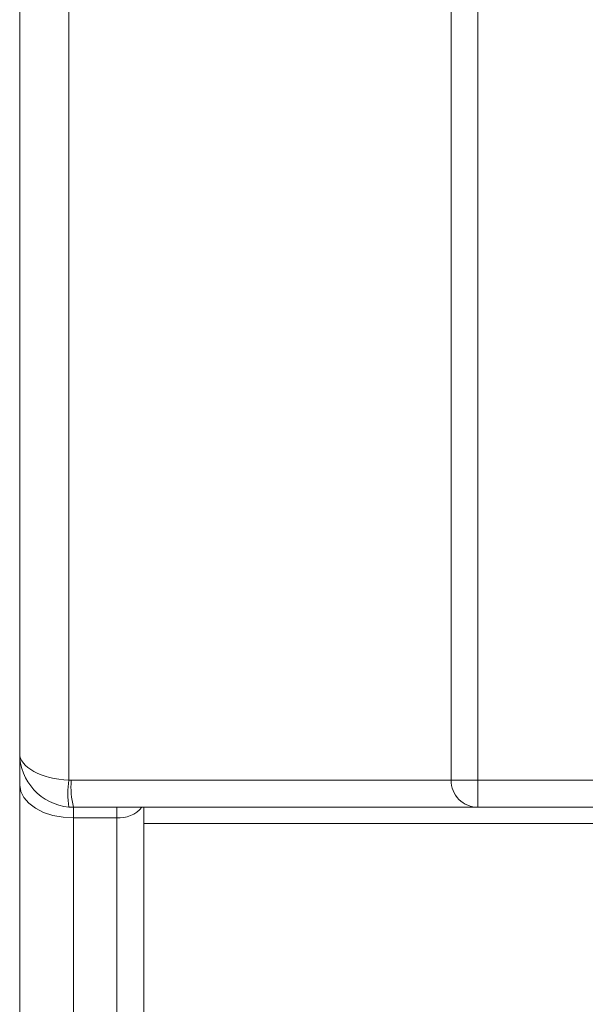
# Model space of a CAD drawing. Header units: millimetres. Extents: x -420 to 420, y -297 to 297.
# Tile 6 of 203: x -333 to -323, y -139 to -121. Entities that reach past the tile are written whole.
import ezdxf

# ---------------------------------------------------------------- set-up
doc = ezdxf.new("R2010")
doc.units = ezdxf.units.MM
doc.header["$MEASUREMENT"] = 0
doc.layers.add('layer 1', color=7, linetype='Continuous')

msp = doc.modelspace()

# ---------------------------------------------------------------- linework, layer by layer
at = {"layer": 'layer 1', "lineweight": 9}
for points in [[(-332.298, 29.9483), (-332.298, 29.9483), (-332.298, -135.0511), (-332.298, -135.0511)], [(-325.2106, -135.0531), (-325.2106, -135.0531), (-325.2106, 29.9501), (-325.2106, 29.9501)], [(-324.7106, 29.9501), (-324.7106, 29.9501), (-324.7106, -135.0531), (-324.7106, -135.0531)], [(-333.2108, -134.553), (-333.2108, -134.553), (-333.2108, 29.4501), (-333.2108, 29.4501)], [(-333.2108, -134.553), (-333.2108, -134.8123), (-332.8146, -135.0285), (-332.298, -135.0511)], [(-333.2108, -134.553), (-333.2108, -134.553), (-333.2108, -134.553), (-333.2108, -134.553)], [(-333.2108, -134.553), (-333.2108, -134.8123), (-332.8146, -135.0285), (-332.298, -135.0511)], [(-333.2108, -134.553), (-333.2108, -134.8123), (-332.8146, -135.0285), (-332.298, -135.0511)], [(-333.2108, -134.553), (-333.2108, -134.8123), (-332.8146, -135.0285), (-332.298, -135.0511)], [(-333.2108, -134.553), (-333.2108, -134.8123), (-332.8146, -135.0285), (-332.298, -135.0511)], [(-333.2108, -134.553), (-333.2108, -134.8123), (-332.8146, -135.0285), (-332.298, -135.0511)], [(-333.2108, -134.553), (-333.2108, -134.8123), (-332.8146, -135.0285), (-332.298, -135.0511)], [(-333.2108, -134.553), (-333.2108, -134.8123), (-332.8146, -135.0285), (-332.298, -135.0511)], [(-333.2108, -134.553), (-333.2108, -134.8123), (-332.8146, -135.0285), (-332.298, -135.0511)], [(-333.2108, -134.553), (-333.2108, -134.8123), (-332.8146, -135.0285), (-332.298, -135.0511)], [(-333.2108, -134.553), (-333.2108, -134.8123), (-332.8146, -135.0285), (-332.298, -135.0511)], [(-333.2108, -134.553), (-333.2108, -134.8123), (-332.8146, -135.0285), (-332.298, -135.0511)], [(-333.2108, -134.553), (-333.2108, -134.8123), (-332.8146, -135.0285), (-332.298, -135.0511)], [(-333.2108, -134.553), (-333.2108, -134.8123), (-332.8146, -135.0285), (-332.298, -135.0511)], [(-333.2108, -134.553), (-333.2108, -134.8123), (-332.8146, -135.0285), (-332.298, -135.0511)], [(-333.2108, -134.553), (-333.2108, -134.8123), (-332.8146, -135.0285), (-332.298, -135.0511)], [(-333.2108, -134.553), (-333.2108, -134.8123), (-332.8146, -135.0285), (-332.298, -135.0511)], [(-333.2108, -134.553), (-333.2108, -134.8123), (-332.8146, -135.0285), (-332.298, -135.0511)], [(-333.2108, -134.553), (-333.2108, -134.8123), (-332.8146, -135.0285), (-332.298, -135.0511)], [(-333.2108, -134.553), (-333.2108, -134.8123), (-332.8146, -135.0285), (-332.298, -135.0511)], [(-333.2108, -134.553), (-333.2108, -134.8123), (-332.8146, -135.0285), (-332.298, -135.0511)], [(-333.2108, -134.553), (-333.2108, -135.0715), (-332.8146, -135.5041), (-332.298, -135.5493)], [(-333.2108, -135.1427), (-333.2108, -135.1427), (-333.2108, -134.553), (-333.2108, -134.553)], [(-332.298, -135.0511), (-332.3264, -135.2159), (-332.3264, -135.3845), (-332.298, -135.5493)], [(-332.298, -135.0511), (-332.2836, -135.0523), (-332.269, -135.0531), (-332.2544, -135.0531)], [(-332.298, -135.0511), (-332.298, -135.0511), (-332.298, -135.0511), (-332.298, -135.0511)], [(-332.2544, -135.0531), (-332.2686, -135.2209), (-332.2538, -135.3901), (-332.2108, -135.5531)], [(-332.2544, -135.0531), (-332.2544, -135.0531), (-325.2106, -135.0531), (-325.2106, -135.0531)], [(-324.7106, -135.0531), (-324.7106, -135.0531), (-325.2106, -135.0531), (-325.2106, -135.0531)], [(-324.7106, -135.0531), (-324.7106, -135.0531), (-322.2004, -135.0531), (-322.2004, -135.0531)], [(-324.7106, -135.0531), (-324.7106, -135.0531), (-324.7106, -135.5531), (-324.7106, -135.5531)], [(-333.2108, -148.5713), (-333.2108, -148.5713), (-333.2108, -135.1427), (-333.2108, -135.1427)], [(-332.298, -135.5493), (-332.269, -135.5517), (-332.24, -135.5531), (-332.2108, -135.5531)], [(-324.7106, -135.5531), (-324.7106, -135.5531), (-332.2108, -135.5531), (-332.2108, -135.5531)], [(-332.2108, -135.5531), (-332.2108, -135.5531), (-332.2108, -135.7495), (-332.2108, -135.7495)], [(-331.4108, -135.7495), (-331.2322, -135.7635), (-331.058, -135.6903), (-330.9428, -135.5531)], [(-331.4108, -135.7495), (-331.4108, -135.7495), (-331.4108, -135.5531), (-331.4108, -135.5531)], [(-330.9108, -135.5531), (-330.9108, -135.5531), (-330.9108, -148.9547), (-330.9108, -148.9547)], [(-322.4852, -135.5531), (-322.4852, -135.5531), (-324.7106, -135.5531), (-324.7106, -135.5531)], [(-331.4108, -135.7495), (-331.4108, -135.7495), (-332.2108, -135.7495), (-332.2108, -135.7495)], [(-332.2108, -135.7495), (-332.2108, -135.7495), (-332.2108, -149.4057), (-332.2108, -149.4057)], [(-331.4108, -149.4057), (-331.4108, -149.4057), (-331.4108, -135.7495), (-331.4108, -135.7495)], [(-308.8903, -135.8531), (-308.8903, -135.8531), (-330.9108, -135.8531), (-330.9108, -135.8531)]]:
    msp.add_open_spline(points, degree=3, dxfattribs=at)
for points, knots in [([(-325.2106, -135.0531), (-325.2106, -135.1857), (-325.158, -135.3129), (-325.0642, -135.4065), (-325.0642, -135.4065), (-324.9704, -135.5003), (-324.8432, -135.5531), (-324.7106, -135.5531)], [0, 0, 0, 0, 0.3333333, 0.3333333, 0.3333333, 0.3333333, 1, 1, 1, 1]), ([(-333.2108, -135.1427), (-333.2108, -135.1427), (-333.1916, -135.2611), (-333.1916, -135.2611), (-333.1916, -135.2611), (-333.1916, -135.2611), (-333.1348, -135.3749), (-333.1348, -135.3749), (-333.1348, -135.3749), (-333.1348, -135.3749), (-333.0424, -135.4799), (-333.0424, -135.4799), (-333.0424, -135.4799), (-333.0424, -135.4799), (-332.918, -135.5719), (-332.918, -135.5719), (-332.918, -135.5719), (-332.918, -135.5719), (-332.7664, -135.6473), (-332.7664, -135.6473), (-332.7664, -135.6473), (-332.7664, -135.6473), (-332.5936, -135.7033), (-332.5936, -135.7033), (-332.5936, -135.7033), (-332.5936, -135.7033), (-332.406, -135.7379), (-332.406, -135.7379), (-332.406, -135.7379), (-332.406, -135.7379), (-332.2108, -135.7495), (-332.2108, -135.7495)], [0, 0, 0, 0, 0.1111111, 0.1111111, 0.1111111, 0.1111111, 0.2222222, 0.2222222, 0.2222222, 0.2222222, 0.3333333, 0.3333333, 0.3333333, 0.3333333, 0.4444444, 0.4444444, 0.4444444, 0.4444444, 0.5555556, 0.5555556, 0.5555556, 0.5555556, 0.6666667, 0.6666667, 0.6666667, 0.6666667, 0.7777778, 0.7777778, 0.7777778, 0.7777778, 1, 1, 1, 1])]:
    msp.add_open_spline(points, degree=3, knots=knots, dxfattribs=at)

doc.saveas('drawing.dxf')
